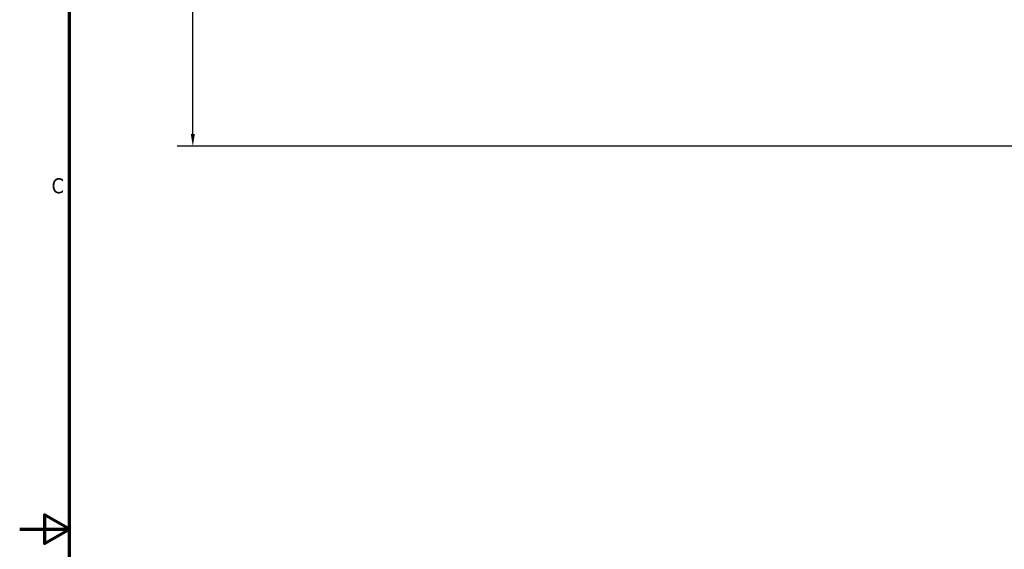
# Model space of a CAD drawing. Header units: inches. Extents: x 0.1 to 17, y 0.3 to 10.7.
# Tile 17 of 74: x 0.1 to 4, y 5.4 to 7.5. Entities that reach past the tile are written whole.
import ezdxf

# ---------------------------------------------------------------- set-up
doc = ezdxf.new("R2010")
doc.units = ezdxf.units.IN
doc.header["$LTSCALE"] = 0.5
doc.header["$MEASUREMENT"] = 0
doc.layers.add('Border (ANSI)', color=7, linetype='Continuous', lineweight=70)
doc.layers.add('Dimension (ANSI)', color=7, linetype='Continuous', lineweight=25)
doc.styles.add('Note Text (ANSI)', font='tahoma.ttf')
doc.dimstyles.new('Default (ANSI)', dxfattribs={"dimscale": 0.5, "dimtxt": 0.12, "dimasz": 0.098425, "dimexe": 0.125, "dimexo": 0.0625, "dimgap": 0.031496, "dimtad": 0, "dimtih": 1, "dimtoh": 1, "dimrnd": 1e-08, "dimzin": 4, "dimdsep": 46, "dimtxsty": 'Note Text (ANSI)', "dimcen": 0.09, "dimdle": 0.393701, "dimclrd": 256, "dimclre": 256, "dimclrt": 256, "dimadec": 0, "dimazin": 1, "dimtfac": 1, "dimtofl": 0, "dimtmove": 0, "dimatfit": 3, "dimfxl": 1, "dimtolj": 1, "dimtzin": 4, "dimlwd": -1, "dimlwe": -1, "dimarcsym": 0})

# ---------------------------------------------------------------- blocks, each defined once
blk = doc.blocks.new('Borders Default Border')
at = {"layer": 'Border (ANSI)', "flags": 128}
for points in [[(0.5, 1), (0.5, 21), (33.5, 21), (33.5, 1), (0.5, 1)], [(0.1, 11), (0.5, 11), (0.3, 11.1155), (0.3, 10.8845), (0.5, 11)]]:
    blk.add_lwpolyline(points, dxfattribs=at)
at = {"layer": 'Border (ANSI)', "insert": (0.3557, 13.6879), "char_height": 0.12, "attachment_point": 7, "style": 'Note Text (ANSI)'}
blk.add_mtext('C', dxfattribs=at)
blk = doc.blocks.new('*D7')
at = {"layer": 'Defpoints', "color": 0, "transparency": 16777216}
for p in [(4.8545, 9.0332), (0.7437, 7.0332), (4.8545, 7.0332)]:
    blk.add_point(p, dxfattribs=at)
at = {"layer": 'Dimension (ANSI)', "transparency": 16777216}
for p, q in [((4.8233, 9.0332), (0.6812, 9.0332)), ((0.7437, 8.9839), (0.7437, 8.0802)), ((0.7437, 7.0824), (0.7437, 7.9862)), ((4.8233, 7.0332), (0.6812, 7.0332))]:
    blk.add_line(p, q, dxfattribs=at)
for points in [[(0.7355, 8.9839), (0.7519, 8.9839), (0.7437, 9.0332)], [(0.7355, 7.0824), (0.7519, 7.0824), (0.7437, 7.0332)]]:
    blk.add_solid(points, dxfattribs=at)
at = {"layer": 'Dimension (ANSI)', "transparency": 16777216, "insert": (0.6675, 8.0644), "char_height": 0.06, "attachment_point": 1, "style": 'Note Text (ANSI)'}
blk.add_mtext('\\A1;2.00', dxfattribs=at)

msp = doc.modelspace()

# ---------------------------------------------------------------- block references
at = {"xscale": 0.5, "yscale": 0.5, "zscale": 0.5}
msp.add_blockref('Borders Default Border', (0, 0), dxfattribs=at)

# ---------------------------------------------------------------- dimensions: what is measured, and where the dimension line sits
at = {"layer": 'Dimension (ANSI)'}
dim = msp.add_linear_dim(base=(0.7437, 7.0332), p1=(4.8545, 9.0332), p2=(4.8545, 7.0332), angle=90, dimstyle='Default (ANSI)', override={"dimgap": 0.031496, "dimdec": 2, "dimtol": 0, "dimlim": 0, "dimtp": 0, "dimtm": 0, "dimtdec": 2, "dimatfit": 1}, dxfattribs=at)
dim.commit()
dim.dimension.update_dxf_attribs({"geometry": '*D7', "text_midpoint": (0.7437, 8.0332), "dimtype": 160})

doc.saveas('drawing.dxf')
